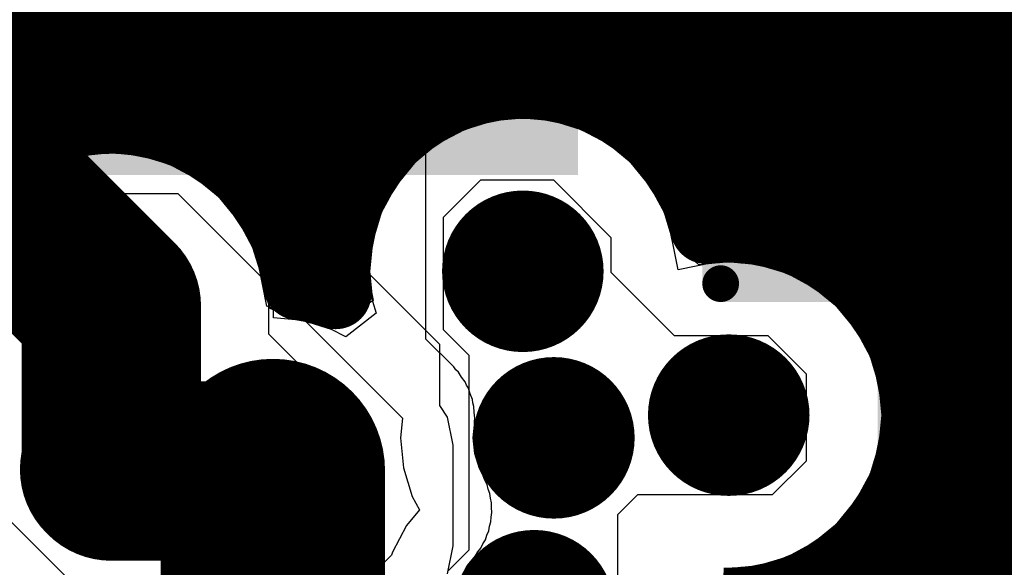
# Model space of a CAD drawing. Header units: millimetres. Extents: x 1.27 to 3.86, y 0.66 to 4.7.
# Tile 58 of 236: x 2.53 to 2.63, y 2.36 to 2.42. Entities that reach past the tile are written whole.
import ezdxf

# ---------------------------------------------------------------- set-up
doc = ezdxf.new("R2010")
doc.units = ezdxf.units.MM
doc.header["$MEASUREMENT"] = 0
for name, color, linetype in [('BottomLayer', 5, 'Continuous'), ('MidLayer1', 16, 'Continuous'), ('MidLayer2', 76, 'Continuous'), ('MidLayer3', 90, 'Continuous'), ('MidLayer4', 156, 'Continuous'), ('MidLayer5', 130, 'Continuous'), ('MidLayer6', 216, 'Continuous'), ('MultiLayer', 9, 'Continuous'), ('TopLayer', 1, 'Continuous'), ('ViaHoleLayer', 16, 'Continuous')]:
    doc.layers.add(name, color=color, linetype=linetype)

# ---------------------------------------------------------------- blocks, each defined once
blk = doc.blocks.new('S______QSH_030_01_X_D_A_B_102')
at = {"layer": 'BottomLayer'}
blk.add_solid([(-0.0681102, -0.2909253), (-0.0681102, -0.2799411), (-0.1574802, -0.2909253), (-0.1574802, -0.2799411)], dxfattribs=at)
blk = doc.blocks.new('0402L_106')
at = {"layer": 'TopLayer'}
for points in [[(-0.007874, -0.0098425), (-0.007874, 0.0098425), (-0.031496, -0.0098425), (-0.031496, 0.0098425)], [(0.0314961, -0.0098425), (0.0314961, 0.0098425), (0.0078741, -0.0098425), (0.0078741, 0.0098425)]]:
    blk.add_solid(points, dxfattribs=at)
blk = doc.blocks.new('FP_MCKK2012TR47M_0805__2012_M_______IPC_C_203')
at = {"layer": 'TopLayer', "const_width": 0.0020452}
for points in [[(-0.048312, 0.0246516, 1), (-0.0462668, 0.0246516, 1)], [(-0.0069524, 0.0246516, 1), (-0.0049072, 0.0246516, 1)], [(0.0049073, 0.0246516, 1), (0.0069525, 0.0246516, 1)], [(0.0462669, 0.0246516, 1), (0.0483121, 0.0246516, 1)], [(-0.048312, -0.0246516, 1), (-0.0462668, -0.0246516, 1)], [(-0.0069524, -0.0246516, 1), (-0.0049072, -0.0246516, 1)], [(0.0049073, -0.0246516, 1), (0.0069525, -0.0246516, 1)], [(0.0462669, -0.0246516, 1), (0.0483121, -0.0246516, 1)]]:
    blk.add_lwpolyline(points, format="xyb", close=True, dxfattribs=at)
at = {"layer": 'TopLayer'}
for points in [[(-0.0472894, -0.0266968), (-0.0059298, -0.0266968), (-0.0472894, 0.0266968), (-0.0059298, 0.0266968)], [(0.0059299, -0.0266968), (0.0472895, -0.0266968), (0.0059299, 0.0266968), (0.0472895, 0.0266968)], [(-0.0493346, -0.0246516), (-0.0038846, -0.0246516), (-0.0493346, 0.0246516), (-0.0038846, 0.0246516)], [(0.0038847, -0.0246516), (0.0493347, -0.0246516), (0.0038847, 0.0246516), (0.0493347, 0.0246516)]]:
    blk.add_solid(points, dxfattribs=at)

msp = doc.modelspace()

# ---------------------------------------------------------------- linework, layer by layer
at = {"layer": 'BottomLayer'}
for p, q in [((2.5766049, 2.411148), (2.5745164, 2.4108731)), ((2.5846699, 2.411148), (2.5766049, 2.411148)), ((2.5867583, 2.4108731), (2.5846699, 2.411148)), ((2.5725704, 2.410067), (2.5708992, 2.4087846)), ((2.5745164, 2.4108731), (2.5725704, 2.410067)), ((2.5887044, 2.410067), (2.5867583, 2.4108731)), ((2.5903755, 2.4087846), (2.5887044, 2.410067)), ((2.5708992, 2.4087846), (2.5667143, 2.4045996)), ((2.5967945, 2.4023657), (2.5903755, 2.4087846)), ((2.5318922, 2.4067249), (2.5284992, 2.4056956)), ((2.5354208, 2.4070724), (2.5318922, 2.4067249)), ((2.5389494, 2.4067249), (2.5354208, 2.4070724)), ((2.5423424, 2.4056956), (2.5389494, 2.4067249)), ((2.5284992, 2.4056956), (2.5253721, 2.4040242)), ((2.5454695, 2.4040242), (2.5423424, 2.4056956)), ((2.5667143, 2.4045996), (2.565432, 2.4029286)), ((2.5253721, 2.4040242), (2.5226313, 2.4017748)), ((2.5482103, 2.4017748), (2.5454695, 2.4040242)), ((2.565432, 2.4029286), (2.5646259, 2.4009825)), ((2.57242, 2.398894), (2.5766049, 2.403079)), ((2.5766049, 2.403079), (2.5846699, 2.403079)), ((2.5846699, 2.403079), (2.5910889, 2.39666)), ((2.5980769, 2.4006946), (2.5967945, 2.4023657)), ((2.5504597, 2.399034), (2.5482103, 2.4017748)), ((2.5646259, 2.4009825), (2.564351, 2.3988941)), ((2.598883, 2.3987485), (2.5980769, 2.4006946)), ((2.5521311, 2.3959069), (2.5504597, 2.399034)), ((2.564351, 2.3988941), (2.564351, 2.3945663)), ((2.5724199, 2.386341), (2.57242, 2.398894)), ((2.5991579, 2.3966601), (2.598883, 2.3987485)), ((2.5531604, 2.3925139), (2.5521311, 2.3959069)), ((2.5910889, 2.39666), (2.5910889, 2.39278)), ((2.6032098, 2.3938332), (2.5991579, 2.3966601)), ((2.564351, 2.3945663), (2.5641846, 2.392877)), ((2.6042059, 2.3939313), (2.6032098, 2.3938332)), ((2.6055696, 2.393797), (2.6042059, 2.3939313)), ((2.6085519, 2.393797), (2.6055696, 2.393797)), ((2.6106403, 2.3935221), (2.6085519, 2.393797)), ((2.6125864, 2.392716), (2.6106403, 2.3935221)), ((2.5535079, 2.3889853), (2.5531604, 2.3925139)), ((2.5641846, 2.392877), (2.5643509, 2.391188)), ((2.5910889, 2.39278), (2.5981409, 2.385728)), ((2.6142575, 2.3914336), (2.6125864, 2.392716)), ((2.6185191, 2.3871721), (2.6142575, 2.3914336)), ((2.5643509, 2.391188), (2.5643509, 2.3897265)), ((2.5643509, 2.3897265), (2.5613682, 2.3874714)), ((2.5535079, 2.3876968), (2.5535079, 2.3889853)), ((2.5567534, 2.3873772), (2.5535079, 2.3876968)), ((2.5593509, 2.3865893), (2.5567534, 2.3873772)), ((2.5613682, 2.3874714), (2.5593509, 2.3865893)), ((2.6198015, 2.3855009), (2.6185191, 2.3871721)), ((2.5752779, 2.383483), (2.5724199, 2.386341)), ((2.5981409, 2.385728), (2.6085519, 2.385728)), ((2.6085519, 2.385728), (2.6128135, 2.3814664)), ((2.6206076, 2.3835548), (2.6198015, 2.3855009)), ((2.5752779, 2.361844), (2.5752779, 2.383483)), ((2.6208825, 2.3814664), (2.6206076, 2.3835548)), ((2.6128135, 2.3814664), (2.6128135, 2.3717196)), ((2.6208825, 2.3804371), (2.6208825, 2.3814664)), ((2.62096, 2.3801816), (2.6208825, 2.3804371)), ((2.6212882, 2.376849), (2.62096, 2.3801816)), ((2.62096, 2.3735164), (2.6212882, 2.376849)), ((2.6208825, 2.3732609), (2.62096, 2.3735164)), ((2.6208825, 2.3717196), (2.6208825, 2.3732609)), ((2.6128135, 2.3717196), (2.6090619, 2.367968)), ((2.6206076, 2.3696312), (2.6208825, 2.3717196)), ((2.6198015, 2.3676851), (2.6206076, 2.3696312)), ((2.5940579, 2.367968), (2.5918129, 2.365723)), ((2.6090619, 2.367968), (2.5940579, 2.367968)), ((2.6185191, 2.366014), (2.6198015, 2.3676851)), ((2.6147675, 2.3622623), (2.6185191, 2.366014)), ((2.5918129, 2.365723), (2.5918129, 2.351026)), ((2.5729309, 2.359497), (2.5752779, 2.361844)), ((2.6130964, 2.36098), (2.6147675, 2.3622623)), ((2.6111503, 2.3601739), (2.6130964, 2.36098)), ((2.604206, 2.3597667), (2.6055493, 2.359899)), ((2.6055493, 2.359899), (2.6090619, 2.359899)), ((2.6090619, 2.359899), (2.6111503, 2.3601739))]:
    msp.add_line(p, q, dxfattribs=at)
for points, const_width in [([(2.5767669, 2.392877, 1), (2.5857669, 2.392877, 1)], 0.009), ([(2.5304208, 2.3889853, 1), (2.5404208, 2.3889853, 1)], 0.01), ([(2.5309208, 2.3889853, 1), (2.5399208, 2.3889853, 1)], 0.009), ([(2.5997059, 2.376849, 1), (2.6087059, 2.376849, 1)], 0.009), ([(2.5802259, 2.374319, 1), (2.5892259, 2.374319, 1)], 0.009), ([(2.5302397, 2.3708042, 1), (2.5402397, 2.3708042, 1)], 0.01), ([(2.5304208, 2.3709853, 1), (2.5404208, 2.3709853, 1)], 0.01), ([(2.5304208, 2.3709853, 1), (2.5404208, 2.3709853, 1)], 0.01), ([(2.5307397, 2.3708042, 1), (2.5397397, 2.3708042, 1)], 0.009), ([(2.5489208, 2.3706231, 1), (2.5579208, 2.3706231, 1)], 0.009), ([(2.5780239, 2.355054, 1), (2.5870239, 2.355054, 1)], 0.009)]:
    msp.add_lwpolyline(points, format="xyb", close=True, dxfattribs=dict(at, const_width=const_width))
at = {"layer": 'BottomLayer', "const_width": 0.02}
for points in [[(2.5354208, 2.3709853), (2.5354208, 2.3889853)], [(2.5352397, 2.3708042), (2.5354208, 2.3709853)]]:
    msp.add_lwpolyline(points, dxfattribs=at)
at = {"layer": 'MidLayer1', "const_width": 0.008}
for points in [[(2.57, 2.4105987), (2.57, 2.5384107)], [(2.525, 2.4072173), (2.525, 2.5289115)], [(2.565, 2.4061581), (2.565, 2.5186408)], [(2.53, 2.4092736), (2.53, 2.5159304)], [(2.56, 2.3905659), (2.56, 2.5126027)], [(2.535, 2.4099811), (2.535, 2.5112811)], [(2.555, 2.3965784), (2.555, 2.5095289)], [(2.54, 2.40948), (2.54, 2.5088474)], [(2.55, 2.4040998), (2.55, 2.5080554)], [(2.545, 2.4076732), (2.545, 2.5078418)], [(2.575, 2.4129201), (2.575, 2.5076189)], [(2.58, 2.4138388), (2.58, 2.5030164)], [(2.585, 2.4135425), (2.585, 2.5006075)], [(2.59, 2.411975), (2.59, 2.499621)], [(2.595, 2.4087642), (2.595, 2.4998527)], [(2.6, 2.4023676), (2.6, 2.4956565)], [(2.635, 2.2936231), (2.635, 2.4912921)], [(2.605, 2.397834), (2.605, 2.4890561)], [(2.63, 2.2958408), (2.63, 2.4869545)], [(2.61, 2.3970339), (2.61, 2.4857722)], [(2.615, 2.3948625), (2.615, 2.4841553)], [(2.62, 2.390689), (2.62, 2.4838162)], [(2.625, 2.3797825), (2.625, 2.4846901)], [(2.3229878, 2.42), (2.7831093, 2.42)], [(2.3244893, 2.415), (2.7832659, 2.415)], [(2.3248435, 2.41), (2.5691095, 2.41)], [(2.5934243, 2.41), (2.7846752, 2.41)], [(2.3241049, 2.405), (2.5218366, 2.405)], [(2.549005, 2.405), (2.5641195, 2.405)], [(2.5984143, 2.405), (2.7876572, 2.405)], [(2.5533003, 2.4), (2.5615118, 2.4)], [(2.601022, 2.4), (2.79347, 2.4)], [(2.555541, 2.395), (2.5603745, 2.395)], [(2.6147672, 2.395), (3.2399, 2.395)], [(2.6205782, 2.39), (3.2327504, 2.39)], [(2.6235595, 2.385), (3.2290516, 2.385)], [(2.6249682, 2.38), (3.2270202, 2.38)], [(2.6251243, 2.375), (3.2262136, 2.375)], [(2.625, 2.3018033), (2.625, 2.3739155)], [(2.6240576, 2.37), (3.2265017, 2.37)], [(2.6215438, 2.365), (3.2279287, 2.365)], [(2.62, 2.3050482), (2.62, 2.363009)], [(2.6167403, 2.36), (3.2307545, 2.36)], [(2.615, 2.3067752), (2.615, 2.3588355)], [(2.61, 2.307326), (2.61, 2.3566641)]]:
    msp.add_lwpolyline(points, dxfattribs=at)
for points in [[(2.5604104, 2.3904258, -0.9442209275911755), (2.6017056, 2.3976996)], [(2.516401, 2.3800833, -1.175018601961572), (2.5562783, 2.3914278)], [(2.6017057, 2.3976996, -0.4496160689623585), (2.6252059, 2.376849)], [(2.5562783, 2.3914278, -0.05074778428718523), (2.5604104, 2.3904258)], [(2.5441417, 2.3517844, -0.7087215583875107), (2.516401, 2.3800833)], [(2.6252059, 2.376849, -0.4239764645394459), (2.6035085, 2.3558606)]]:
    msp.add_lwpolyline(points, format="xyb", dxfattribs=at)
at = {"layer": 'MidLayer1'}
for points, const_width in [([(2.578, 2.4138388, 1), (2.582, 2.4138388, 1)], 0.004), ([(2.573, 2.4129201, 1), (2.577, 2.4129201, 1)], 0.004), ([(2.583, 2.4135425, 1), (2.587, 2.4135425, 1)], 0.004), ([(2.588, 2.411975, 1), (2.592, 2.411975, 1)], 0.004), ([(2.568, 2.4105987, 1), (2.572, 2.4105987, 1)], 0.004), ([(2.528, 2.4092736, 1), (2.532, 2.4092736, 1)], 0.004), ([(2.533, 2.4099811, 1), (2.537, 2.4099811, 1)], 0.004), ([(2.538, 2.40948, 1), (2.542, 2.40948, 1)], 0.004), ([(2.5671095, 2.41, 1), (2.5711095, 2.41, 1)], 0.004), ([(2.5914243, 2.41, 1), (2.5954243, 2.41, 1)], 0.004), ([(2.593, 2.4087642, 1), (2.597, 2.4087642, 1)], 0.004), ([(2.523, 2.4072173, 1), (2.527, 2.4072173, 1)], 0.004), ([(2.543, 2.4076732, 1), (2.547, 2.4076732, 1)], 0.004), ([(2.563, 2.4061581, 1), (2.567, 2.4061581, 1)], 0.004), ([(2.5198366, 2.405, 1), (2.5238366, 2.405, 1)], 0.004), ([(2.547005, 2.405, 1), (2.551005, 2.405, 1)], 0.004), ([(2.5621195, 2.405, 1), (2.5661195, 2.405, 1)], 0.004), ([(2.5964143, 2.405, 1), (2.6004143, 2.405, 1)], 0.004), ([(2.548, 2.4040998, 1), (2.552, 2.4040998, 1)], 0.004), ([(2.598, 2.4023676, 1), (2.602, 2.4023676, 1)], 0.004), ([(2.5513003, 2.4, 1), (2.5553003, 2.4, 1)], 0.004), ([(2.5595118, 2.4, 1), (2.5635118, 2.4, 1)], 0.004), ([(2.599022, 2.4, 1), (2.603022, 2.4, 1)], 0.004), ([(2.5767669, 2.392877, 1), (2.5857669, 2.392877, 1)], 0.009), ([(2.5997056, 2.3976996, 1), (2.6037056, 2.3976996, 1)], 0.004), ([(2.5997057, 2.3976996, 1), (2.6037057, 2.3976996, 1)], 0.004), ([(2.603, 2.397834, 1), (2.607, 2.397834, 1)], 0.004), ([(2.553, 2.3965784, 1), (2.557, 2.3965784, 1)], 0.004), ([(2.608, 2.3970339, 1), (2.612, 2.3970339, 1)], 0.004), ([(2.553541, 2.395, 1), (2.557541, 2.395, 1)], 0.004), ([(2.5583745, 2.395, 1), (2.5623745, 2.395, 1)], 0.004), ([(2.6127672, 2.395, 1), (2.6167672, 2.395, 1)], 0.004), ([(2.5309208, 2.3889853, 1), (2.5399208, 2.3889853, 1)], 0.009), ([(2.613, 2.3948625, 1), (2.617, 2.3948625, 1)], 0.004), ([(2.5542783, 2.3914278, 1), (2.5582783, 2.3914278, 1)], 0.004), ([(2.5542783, 2.3914278, 1), (2.5582783, 2.3914278, 1)], 0.004), ([(2.558, 2.3905659, 1), (2.562, 2.3905659, 1)], 0.004), ([(2.618, 2.390689, 1), (2.622, 2.390689, 1)], 0.004), ([(2.5584104, 2.3904258, 1), (2.5624104, 2.3904258, 1)], 0.004), ([(2.5584104, 2.3904258, 1), (2.5624104, 2.3904258, 1)], 0.004), ([(2.6185782, 2.39, 1), (2.6225782, 2.39, 1)], 0.004), ([(2.6215595, 2.385, 1), (2.6255595, 2.385, 1)], 0.004), ([(2.5997059, 2.376849, 1), (2.6087059, 2.376849, 1)], 0.009), ([(2.6229682, 2.38, 1), (2.6269682, 2.38, 1)], 0.004), ([(2.623, 2.3797825, 1), (2.627, 2.3797825, 1)], 0.004), ([(2.5802259, 2.374319, 1), (2.5892259, 2.374319, 1)], 0.009), ([(2.6232059, 2.376849, 1), (2.6272059, 2.376849, 1)], 0.004), ([(2.6232059, 2.376849, 1), (2.6272059, 2.376849, 1)], 0.004), ([(2.5307397, 2.3708042, 1), (2.5397397, 2.3708042, 1)], 0.009), ([(2.5489208, 2.3706231, 1), (2.5579208, 2.3706231, 1)], 0.009), ([(2.6231243, 2.375, 1), (2.6271243, 2.375, 1)], 0.004), ([(2.623, 2.3739155, 1), (2.627, 2.3739155, 1)], 0.004), ([(2.6220576, 2.37, 1), (2.6260576, 2.37, 1)], 0.004), ([(2.6195438, 2.365, 1), (2.6235438, 2.365, 1)], 0.004), ([(2.618, 2.363009, 1), (2.622, 2.363009, 1)], 0.004), ([(2.5780239, 2.355054, 1), (2.5870239, 2.355054, 1)], 0.009), ([(2.6147403, 2.36, 1), (2.6187403, 2.36, 1)], 0.004), ([(2.613, 2.3588355, 1), (2.617, 2.3588355, 1)], 0.004), ([(2.608, 2.3566641, 1), (2.612, 2.3566641, 1)], 0.004)]:
    msp.add_lwpolyline(points, format="xyb", close=True, dxfattribs=dict(at, const_width=const_width))
at = {"layer": 'MidLayer2'}
for points, const_width in [([(2.5725119, 2.48526), (2.7366069, 2.321165)], 0.006), ([(2.5645799, 2.47194), (2.6997199, 2.3368)], 0.006), ([(2.5845679, 2.430328), (2.6755939, 2.339302)], 0.01)]:
    msp.add_lwpolyline(points, dxfattribs=dict(at, const_width=const_width))
at = {"layer": 'MidLayer2', "const_width": 0.009}
for points in [[(2.5767669, 2.392877, 1), (2.5857669, 2.392877, 1)], [(2.5309208, 2.3889853, 1), (2.5399208, 2.3889853, 1)], [(2.5997059, 2.376849, 1), (2.6087059, 2.376849, 1)], [(2.5802259, 2.374319, 1), (2.5892259, 2.374319, 1)], [(2.5307397, 2.3708042, 1), (2.5397397, 2.3708042, 1)], [(2.5489208, 2.3706231, 1), (2.5579208, 2.3706231, 1)], [(2.5780239, 2.355054, 1), (2.5870239, 2.355054, 1)]]:
    msp.add_lwpolyline(points, format="xyb", close=True, dxfattribs=at)
at = {"layer": 'MidLayer3'}
msp.add_line((2.6575152, 2.3898479), (2.5537738, 2.4935893), dxfattribs=at)
for points, const_width in [([(2.5459285, 2.485744), (2.6496699, 2.3820026)], 0.006), ([(2.4956709, 2.47237), (2.5501609, 2.41788)], 0.006), ([(2.513536, 2.4108701), (2.5354208, 2.3889853)], 0.02), ([(2.5501609, 2.41788), (2.5954969, 2.41788)], 0.006), ([(2.5954969, 2.41788), (2.6256239, 2.387753)], 0.006), ([(2.5354208, 2.3706231), (2.5354208, 2.3889853)], 0.02), ([(2.6256239, 2.356839), (2.6256239, 2.387753)], 0.006), ([(2.5352397, 2.3708042), (2.5354208, 2.3706231)], 0.02), ([(2.5354208, 2.3706231), (2.5534208, 2.3706231)], 0.02)]:
    msp.add_lwpolyline(points, dxfattribs=dict(at, const_width=const_width))
for points, const_width in [([(2.5486609, 2.41788, 1), (2.5516609, 2.41788, 1)], 0.003), ([(2.5486609, 2.41788, 1), (2.5516609, 2.41788, 1)], 0.003), ([(2.5939969, 2.41788, 1), (2.5969969, 2.41788, 1)], 0.003), ([(2.5939969, 2.41788, 1), (2.5969969, 2.41788, 1)], 0.003), ([(2.5767669, 2.392877, 1), (2.5857669, 2.392877, 1)], 0.009), ([(2.5304208, 2.3889853, 1), (2.5404208, 2.3889853, 1)], 0.01), ([(2.5304208, 2.3889853, 1), (2.5404208, 2.3889853, 1)], 0.01), ([(2.5309208, 2.3889853, 1), (2.5399208, 2.3889853, 1)], 0.009), ([(2.6241239, 2.387753, 1), (2.6271239, 2.387753, 1)], 0.003), ([(2.6241239, 2.387753, 1), (2.6271239, 2.387753, 1)], 0.003), ([(2.5997059, 2.376849, 1), (2.6087059, 2.376849, 1)], 0.009), ([(2.5802259, 2.374319, 1), (2.5892259, 2.374319, 1)], 0.009), ([(2.5302397, 2.3708042, 1), (2.5402397, 2.3708042, 1)], 0.01), ([(2.5304208, 2.3706231, 1), (2.5404208, 2.3706231, 1)], 0.01), ([(2.5304208, 2.3706231, 1), (2.5404208, 2.3706231, 1)], 0.01), ([(2.5304208, 2.3706231, 1), (2.5404208, 2.3706231, 1)], 0.01), ([(2.5484208, 2.3706231, 1), (2.5584208, 2.3706231, 1)], 0.01), ([(2.5307397, 2.3708042, 1), (2.5397397, 2.3708042, 1)], 0.009), ([(2.5489208, 2.3706231, 1), (2.5579208, 2.3706231, 1)], 0.009), ([(2.5780239, 2.355054, 1), (2.5870239, 2.355054, 1)], 0.009)]:
    msp.add_lwpolyline(points, format="xyb", close=True, dxfattribs=dict(at, const_width=const_width))
at = {"layer": 'MidLayer4'}
for p, q in [((2.5812669, 2.41021), (2.5746338, 2.4088906)), ((2.5879, 2.4088906), (2.5812669, 2.41021)), ((2.5746338, 2.4088906), (2.5690106, 2.4051333)), ((2.5935232, 2.4051333), (2.5879, 2.4088906)), ((2.5354208, 2.4063183), (2.5287877, 2.4049989)), ((2.5420539, 2.4049989), (2.5354208, 2.4063183)), ((2.5287877, 2.4049989), (2.5231645, 2.4012416)), ((2.5476771, 2.4012416), (2.5420539, 2.4049989)), ((2.5690106, 2.4051333), (2.5652533, 2.3995101)), ((2.5972805, 2.3995101), (2.5935232, 2.4051333)), ((2.5514344, 2.3956184), (2.5476771, 2.4012416)), ((2.5652533, 2.3995101), (2.5639339, 2.392877)), ((2.5985636, 2.3930597), (2.5972805, 2.3995101)), ((2.5527538, 2.3889854), (2.5514344, 2.3956184)), ((2.6042059, 2.394182), (2.5985636, 2.3930597)), ((2.610839, 2.3928626), (2.6042059, 2.394182)), ((2.5639339, 2.392877), (2.5645807, 2.3896255)), ((2.6164622, 2.3891053), (2.610839, 2.3928626)), ((2.5645807, 2.3896255), (2.5600807, 2.3866188)), ((2.6202195, 2.3834821), (2.6164622, 2.3891053)), ((2.5574862, 2.3871474), (2.5527538, 2.3889854)), ((2.5600539, 2.3866367), (2.5574862, 2.3871474)), ((2.5600807, 2.3866188), (2.5600539, 2.3866367)), ((2.6215389, 2.376849), (2.6202195, 2.3834821)), ((2.6202195, 2.3702159), (2.6215389, 2.376849)), ((2.6164622, 2.3645927), (2.6202195, 2.3702159)), ((2.610839, 2.3608354), (2.6164622, 2.3645927)), ((2.6042059, 2.359516), (2.610839, 2.3608354))]:
    msp.add_line(p, q, dxfattribs=at)
at = {"layer": 'MidLayer4', "const_width": 0.009}
for points in [[(2.5767669, 2.392877, 1), (2.5857669, 2.392877, 1)], [(2.5309208, 2.3889853, 1), (2.5399208, 2.3889853, 1)], [(2.5997059, 2.376849, 1), (2.6087059, 2.376849, 1)], [(2.5802259, 2.374319, 1), (2.5892259, 2.374319, 1)], [(2.5307397, 2.3708042, 1), (2.5397397, 2.3708042, 1)], [(2.5489208, 2.3706231, 1), (2.5579208, 2.3706231, 1)], [(2.5780239, 2.355054, 1), (2.5870239, 2.355054, 1)]]:
    msp.add_lwpolyline(points, format="xyb", close=True, dxfattribs=at)
at = {"layer": 'MidLayer5'}
for p, q in [((2.5704699, 2.42013), (2.563552, 2.4270479)), ((2.5578463, 2.4213423), (2.5624008, 2.4167878)), ((2.5704699, 2.3853103), (2.5704699, 2.42013)), ((2.5624008, 2.4167878), (2.5624009, 2.3986056)), ((2.5313315, 2.4093341), (2.5293854, 2.408528)), ((2.5334199, 2.409609), (2.5313315, 2.4093341)), ((2.5428289, 2.409609), (2.5334199, 2.409609)), ((2.5449173, 2.4093341), (2.5428289, 2.409609)), ((2.5468634, 2.408528), (2.5449173, 2.4093341)), ((2.5293854, 2.408528), (2.5277143, 2.4072457)), ((2.5485345, 2.4072456), (2.5468634, 2.408528)), ((2.5277143, 2.4072457), (2.5186142, 2.3981455)), ((2.5587053, 2.3970748), (2.5485345, 2.4072456)), ((2.5243198, 2.3924399), (2.5334199, 2.40154)), ((2.5334199, 2.40154), (2.5428289, 2.40154)), ((2.5428289, 2.40154), (2.5678593, 2.3765096)), ((2.5624009, 2.3986056), (2.5587053, 2.3970748)), ((2.5735649, 2.3822153), (2.5704699, 2.3853103)), ((2.5738071, 2.3818997), (2.5735649, 2.3822153)), ((2.5740965, 2.3816286), (2.5738071, 2.3818997)), ((2.5744445, 2.3810691), (2.5740965, 2.3816286)), ((2.5748473, 2.3805442), (2.5744445, 2.3810691)), ((2.5749995, 2.3801767), (2.5748473, 2.3805442)), ((2.575209, 2.3798399), (2.5749995, 2.3801767)), ((2.5754005, 2.3792087), (2.575209, 2.3798399)), ((2.5756534, 2.3785981), (2.5754005, 2.3792087)), ((2.5757052, 2.3782042), (2.5756534, 2.3785981)), ((2.5758205, 2.3778242), (2.5757052, 2.3782042)), ((2.5758422, 2.3771636), (2.5758205, 2.3778242)), ((2.5759282, 2.3765096), (2.5758422, 2.3771636)), ((2.5678593, 2.3765096), (2.5676436, 2.374319)), ((2.5758765, 2.3761165), (2.5759282, 2.3765096)), ((2.5758895, 2.3757189), (2.5758765, 2.3761165)), ((2.5757517, 2.3743191), (2.5758895, 2.3757189)), ((2.6482499, 2.3756287), (2.6136825, 2.3410612)), ((2.5676436, 2.374319), (2.5679718, 2.3709864)), ((2.5759241, 2.3725679), (2.5757517, 2.3743191)), ((2.5764346, 2.370885), (2.5759241, 2.3725679)), ((2.5679718, 2.3709864), (2.5689439, 2.3677819)), ((2.5768621, 2.3700854), (2.5764346, 2.370885)), ((2.5770485, 2.3695901), (2.5768621, 2.3700854)), ((2.5772978, 2.3691238), (2.5770485, 2.3695901)), ((2.5774178, 2.3686093), (2.5772978, 2.3691238)), ((2.5776042, 2.368114), (2.5774178, 2.3686093)), ((2.5689439, 2.3677819), (2.569746, 2.3662814)), ((2.5776561, 2.3675869), (2.5776042, 2.368114)), ((2.5777761, 2.3670723), (2.5776561, 2.3675869)), ((2.569746, 2.3662814), (2.5683205, 2.3645444)), ((2.5777246, 2.3654961), (2.5778107, 2.3660177)), ((2.5777588, 2.3665442), (2.5777761, 2.3670723)), ((2.5778107, 2.3660177), (2.5777588, 2.3665442)), ((2.5775536, 2.3644604), (2.5777073, 2.364967)), ((2.5777073, 2.364967), (2.5777246, 2.3654961)), ((2.5303899, 2.35884), (2.5243199, 2.36491)), ((2.5683205, 2.3645444), (2.5667419, 2.3615911)), ((2.5772495, 2.3634579), (2.5774676, 2.3639394)), ((2.5774676, 2.3639394), (2.5775536, 2.3644604)), ((2.5768166, 2.3625023), (2.5770958, 2.3629513)), ((2.5770958, 2.3629513), (2.5772495, 2.3634579)), ((2.5762628, 2.3616117), (2.5765984, 2.3620206)), ((2.5765984, 2.3620206), (2.5768166, 2.3625023)), ((2.5666378, 2.3612479), (2.5642299, 2.35884)), ((2.5667419, 2.3615911), (2.5666378, 2.3612479)), ((2.5750621, 2.3600398), (2.5759835, 2.3611625)), ((2.5759835, 2.3611625), (2.5762628, 2.3616117)), ((2.57402, 2.3580903), (2.5750621, 2.3600398))]:
    msp.add_line(p, q, dxfattribs=at)
for points, const_width in [([(2.5767669, 2.392877, 1), (2.5857669, 2.392877, 1)], 0.009), ([(2.5309208, 2.3889853, 1), (2.5399208, 2.3889853, 1)], 0.009), ([(2.5997059, 2.376849, 1), (2.6087059, 2.376849, 1)], 0.009), ([(2.5471708, 2.3706231, 1), (2.5596708, 2.3706231, 1)], 0.0125), ([(2.5802259, 2.374319, 1), (2.5892259, 2.374319, 1)], 0.009), ([(2.5307397, 2.3708042, 1), (2.5397397, 2.3708042, 1)], 0.009), ([(2.5489208, 2.3706231, 1), (2.5579208, 2.3706231, 1)], 0.009), ([(2.5780239, 2.355054, 1), (2.5870239, 2.355054, 1)], 0.009)]:
    msp.add_lwpolyline(points, format="xyb", close=True, dxfattribs=dict(at, const_width=const_width))
at = {"layer": 'MidLayer5', "const_width": 0.025}
msp.add_lwpolyline([(2.5534208, 2.3378891), (2.5534208, 2.3706231)], dxfattribs=at)
at = {"layer": 'MidLayer6'}
for p, q in [((2.5812669, 2.4099593), (2.5779343, 2.4096311)), ((2.5845995, 2.4096311), (2.5812669, 2.4099593)), ((2.5779343, 2.4096311), (2.5747298, 2.408659)), ((2.587804, 2.408659), (2.5845995, 2.4096311)), ((2.5747298, 2.408659), (2.5717765, 2.4070804)), ((2.5907573, 2.4070804), (2.587804, 2.408659)), ((2.5717765, 2.4070804), (2.5691879, 2.404956)), ((2.5933459, 2.404956), (2.5907573, 2.4070804)), ((2.5320882, 2.4057394), (2.5288837, 2.4047673)), ((2.5354208, 2.4060676), (2.5320882, 2.4057394)), ((2.5387534, 2.4057394), (2.5354208, 2.4060676)), ((2.5419579, 2.4047673), (2.5387534, 2.4057394)), ((2.5288837, 2.4047673), (2.5259304, 2.4031887)), ((2.5449112, 2.4031887), (2.5419579, 2.4047673)), ((2.5691879, 2.404956), (2.5670635, 2.4023674)), ((2.5954703, 2.4023674), (2.5933459, 2.404956)), ((2.5259304, 2.4031887), (2.5233418, 2.4010643)), ((2.5474998, 2.4010643), (2.5449112, 2.4031887)), ((2.5670635, 2.4023674), (2.5654849, 2.3994141)), ((2.5970489, 2.3994141), (2.5954703, 2.4023674)), ((2.5496242, 2.3984757), (2.5474998, 2.4010643)), ((2.5654849, 2.3994141), (2.5645128, 2.3962096)), ((2.598021, 2.3962097), (2.5970489, 2.3994141)), ((2.5512028, 2.3955224), (2.5496242, 2.3984757)), ((2.5645128, 2.3962096), (2.5641846, 2.392877)), ((2.6008733, 2.3936032), (2.598021, 2.3962097)), ((2.5521749, 2.3923179), (2.5512028, 2.3955224)), ((2.6019584, 2.39371), (2.6008733, 2.3936032)), ((2.6042059, 2.3939313), (2.6019584, 2.39371)), ((2.6075385, 2.3936031), (2.6042059, 2.3939313)), ((2.610743, 2.392631), (2.6075385, 2.3936031)), ((2.5641846, 2.392877), (2.5645128, 2.3895444)), ((2.6136963, 2.3910524), (2.610743, 2.392631)), ((2.5522447, 2.391609), (2.5521749, 2.3923179)), ((2.5531094, 2.388739), (2.5522447, 2.391609)), ((2.6162849, 2.388928), (2.6136963, 2.3910524)), ((2.5645128, 2.3895444), (2.564919, 2.3882053)), ((2.5563679, 2.3874152), (2.5531094, 2.388739)), ((2.564919, 2.3882053), (2.5615419, 2.3855584)), ((2.6184093, 2.3863394), (2.6162849, 2.388928)), ((2.5567534, 2.3873772), (2.5563679, 2.3874152)), ((2.5599579, 2.3864051), (2.5567534, 2.3873772)), ((2.5615419, 2.3855584), (2.5599579, 2.3864051)), ((2.6199879, 2.3833861), (2.6184093, 2.3863394)), ((2.62096, 2.3801816), (2.6199879, 2.3833861)), ((2.6212882, 2.376849), (2.62096, 2.3801816)), ((2.62096, 2.3735164), (2.6212882, 2.376849)), ((2.6199879, 2.3703119), (2.62096, 2.3735164)), ((2.6184093, 2.3673586), (2.6199879, 2.3703119)), ((2.6162849, 2.36477), (2.6184093, 2.3673586)), ((2.6136963, 2.3626456), (2.6162849, 2.36477)), ((2.610743, 2.361067), (2.6136963, 2.3626456)), ((2.6075385, 2.3600949), (2.610743, 2.361067)), ((2.6042059, 2.3597667), (2.6075385, 2.3600949))]:
    msp.add_line(p, q, dxfattribs=at)
at = {"layer": 'MidLayer6', "const_width": 0.009}
for points in [[(2.5767669, 2.392877, 1), (2.5857669, 2.392877, 1)], [(2.5309208, 2.3889853, 1), (2.5399208, 2.3889853, 1)], [(2.5997059, 2.376849, 1), (2.6087059, 2.376849, 1)], [(2.5802259, 2.374319, 1), (2.5892259, 2.374319, 1)], [(2.5307397, 2.3708042, 1), (2.5397397, 2.3708042, 1)], [(2.5489208, 2.3706231, 1), (2.5579208, 2.3706231, 1)], [(2.5780239, 2.355054, 1), (2.5870239, 2.355054, 1)]]:
    msp.add_lwpolyline(points, format="xyb", close=True, dxfattribs=at)
at = {"layer": 'MultiLayer', "const_width": 0.009}
for points in [[(2.5767669, 2.392877, 1), (2.5857669, 2.392877, 1)], [(2.5309208, 2.3889853, 1), (2.5399208, 2.3889853, 1)], [(2.5997059, 2.376849, 1), (2.6087059, 2.376849, 1)], [(2.5802259, 2.374319, 1), (2.5892259, 2.374319, 1)], [(2.5307397, 2.3708042, 1), (2.5397397, 2.3708042, 1)], [(2.5489208, 2.3706231, 1), (2.5579208, 2.3706231, 1)], [(2.5780239, 2.355054, 1), (2.5870239, 2.355054, 1)]]:
    msp.add_lwpolyline(points, format="xyb", close=True, dxfattribs=at)
at = {"layer": 'TopLayer'}
for p, q in [((2.5633643, 2.3933756), (2.5633643, 2.4362836)), ((2.5529377, 2.4259603), (2.5529377, 2.3859273)), ((2.5720299, 2.38471), (2.5633643, 2.3933756)), ((2.5529377, 2.3859273), (2.5653498, 2.373515)), ((2.5720299, 2.3779171), (2.5720299, 2.38471)), ((2.5728856, 2.3766365), (2.5720299, 2.3779171)), ((2.5735066, 2.3735149), (2.5728856, 2.3766365)), ((2.5653498, 2.373515), (2.5653499, 2.3622704)), ((2.5735065, 2.3735144), (2.5735066, 2.3735149)), ((2.5735066, 2.3622709), (2.5735065, 2.3735144)), ((2.5653499, 2.3622704), (2.5603087, 2.3572292)), ((2.5728857, 2.3591489), (2.5735067, 2.3622704)), ((2.5735067, 2.3622704), (2.5735066, 2.3622709))]:
    msp.add_line(p, q, dxfattribs=at)
at = {"layer": 'TopLayer', "const_width": 0.009}
for points in [[(2.5767669, 2.392877, 1), (2.5857669, 2.392877, 1)], [(2.5309208, 2.3889853, 1), (2.5399208, 2.3889853, 1)], [(2.5997059, 2.376849, 1), (2.6087059, 2.376849, 1)], [(2.5802259, 2.374319, 1), (2.5892259, 2.374319, 1)], [(2.5307397, 2.3708042, 1), (2.5397397, 2.3708042, 1)], [(2.5489208, 2.3706231, 1), (2.5579208, 2.3706231, 1)], [(2.5780239, 2.355054, 1), (2.5870239, 2.355054, 1)]]:
    msp.add_lwpolyline(points, format="xyb", close=True, dxfattribs=at)
at = {"layer": 'ViaHoleLayer', "const_width": 0.004}
for points in [[(2.5792669, 2.392877, 1), (2.5832669, 2.392877, 1)], [(2.5334208, 2.3889853, 1), (2.5374208, 2.3889853, 1)], [(2.6022059, 2.376849, 1), (2.6062059, 2.376849, 1)], [(2.5827259, 2.374319, 1), (2.5867259, 2.374319, 1)], [(2.5332397, 2.3708042, 1), (2.5372397, 2.3708042, 1)], [(2.5514208, 2.3706231, 1), (2.5554208, 2.3706231, 1)]]:
    msp.add_lwpolyline(points, format="xyb", close=True, dxfattribs=at)

# ---------------------------------------------------------------- block references
for name, p, rotation in [('FP_MCKK2012TR47M_0805__2012_M_______IPC_C_203', (2.6279581, 2.4387904), 90), ('0402L_106', (2.5559248, 2.41344), 360), ('S______QSH_030_01_X_D_A_B_102', (2.9117388, 2.2347114), 270)]:
    msp.add_blockref(name, p, dxfattribs=dict(rotation=rotation))

doc.saveas('drawing.dxf')
